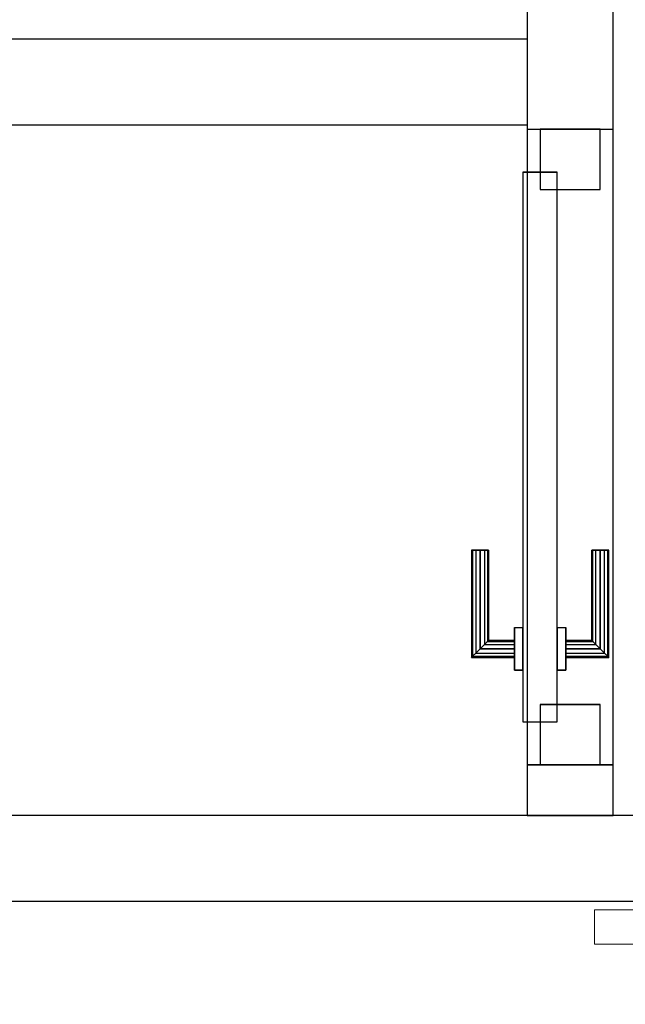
# Model space of a CAD drawing. Header units: metres. Extents: x 397.7 to 427.5, y 12.7 to 28.4.
# Tile 80 of 138: x 408.3 to 409, y 25.7 to 26.9. Entities that reach past the tile are written whole.
import ezdxf

# ---------------------------------------------------------------- set-up
doc = ezdxf.new("R2010")
doc.units = ezdxf.units.M
doc.layers.add('01_CARPINTERIA', color=5, linetype='Continuous', lineweight=25, true_color=0x0000ff)
for name, color, linetype, lineweight in [('A-GENM-____-OTLN', 7, 'Continuous', 18), ('A-WALL-____-MCUT', 7, 'Continuous', 25), ('A-WALL-____-OTLN', 7, 'Continuous', 25)]:
    doc.layers.add(name, color=color, linetype=linetype, lineweight=lineweight)

# ---------------------------------------------------------------- blocks, each defined once
blk = doc.blocks.new('Family - Evans P3-156149-06_CLI_AIGUA_P3')
at = {"layer": 'A-WALL-____-MCUT', "color": 253, "true_color": 0xaaaaaa}
for p, q in [((1.3477, 0.1), (0, 0.1)), ((0, 0.1), (0, 0)), ((1.3477, 0), (1.3477, 0.1)), ((0, 0), (1.3477, 0))]:
    blk.add_line(p, q, dxfattribs=at)
at = {"layer": 'A-WALL-____-OTLN', "color": 253, "true_color": 0xaaaaaa}
for p, q in [((1.3477, 0.1), (0, 0.1)), ((0, 0.1), (0, 0)), ((1.3477, 0), (1.3477, 0.1)), ((0, 0), (1.3477, 0))]:
    blk.add_line(p, q, dxfattribs=at)
at = {"layer": 'A-WALL-____-OTLN', "color": 253, "lineweight": 18, "true_color": 0xaaaaaa}
blk.add_line((-0.0488, 0), (1.3477, 0), dxfattribs=at)
blk = doc.blocks.new('Family - LONDR55-XX_ZZ-ARQ-CAA-M3D-Londres55-156273-06_CLI_AIGUA_P3')
at = {"layer": 'A-GENM-____-OTLN', "color": 253, "true_color": 0xaaaaaa}
for p, q in [((0.052, 0.1725), (0.05, 0.165)), ((0.052, 0.1725), (0.05, 0.165)), ((0.0575, 0.178), (0.052, 0.1725)), ((0.0575, 0.178), (0.052, 0.1725)), ((0.052, 0.11), (0.052, 0.1725)), ((0.065, 0.18), (0.0575, 0.178)), ((0.065, 0.18), (0.0575, 0.178)), ((0.0575, 0.11), (0.0575, 0.178)), ((0.0725, 0.178), (0.065, 0.18)), ((0.0725, 0.178), (0.065, 0.18)), ((0.065, 0.11), (0.065, 0.18)), ((0.078, 0.1725), (0.0725, 0.178)), ((0.078, 0.1725), (0.0725, 0.178)), ((0.0725, 0.11), (0.0725, 0.178)), ((0.08, 0.165), (0.078, 0.1725)), ((0.08, 0.165), (0.078, 0.1725)), ((0.078, 0.11), (0.078, 0.1725)), ((0.05, 0.165), (0.052, 0.1575)), ((0.05, 0.11), (0.05, 0.165)), ((0.05, 0.165), (0.052, 0.1575)), ((0.078, 0.1575), (0.08, 0.165)), ((0.078, 0.1575), (0.08, 0.165)), ((0.08, 0.165), (0.08, 0.11)), ((0.052, 0.1575), (0.0575, 0.152)), ((0.052, 0.11), (0.052, 0.1575)), ((0.052, 0.1575), (0.0575, 0.152)), ((0.0575, 0.152), (0.065, 0.15)), ((0.0575, 0.11), (0.0575, 0.152)), ((0.0575, 0.152), (0.065, 0.15)), ((0.065, 0.15), (0.0725, 0.152)), ((0.065, 0.15), (0.0725, 0.152)), ((0.065, 0.11), (0.065, 0.15)), ((0.0725, 0.152), (0.078, 0.1575)), ((0.0725, 0.152), (0.078, 0.1575)), ((0.0725, 0.11), (0.0725, 0.152)), ((0.078, 0.11), (0.078, 0.1575)), ((0.95, 0.11), (0, 0.11)), ((0, 0.11), (0, 0.07)), ((0.95, 0.11), (0, 0.11)), ((0, 0.11), (0, 0.07)), ((0.052, 0.11), (0.05, 0.11)), ((0.05, 0.11), (0.052, 0.11)), ((0.0575, 0.11), (0.052, 0.11)), ((0.052, 0.11), (0.0575, 0.11)), ((0.065, 0.11), (0.0575, 0.11)), ((0.0575, 0.11), (0.065, 0.11)), ((0.0725, 0.11), (0.065, 0.11)), ((0.065, 0.11), (0.0725, 0.11)), ((0.078, 0.11), (0.0725, 0.11)), ((0.0725, 0.11), (0.078, 0.11)), ((0.078, 0.11), (0.08, 0.11)), ((0.08, 0.11), (0.078, 0.11)), ((0.95, 0.07), (0.95, 0.11)), ((0.95, 0.11), (0.95, 0.07)), ((0, 0.07), (0.95, 0.07)), ((0, 0.07), (0.95, 0.07)), ((0.05, 0.015), (0.05, 0.07)), ((0.052, 0.07), (0.05, 0.07)), ((0.05, 0.07), (0.052, 0.07)), ((0.052, 0.0075), (0.052, 0.07)), ((0.052, 0.0225), (0.052, 0.07)), ((0.0575, 0.07), (0.052, 0.07)), ((0.052, 0.07), (0.0575, 0.07)), ((0.0575, 0.002), (0.0575, 0.07)), ((0.0575, 0.028), (0.0575, 0.07)), ((0.065, 0.07), (0.0575, 0.07)), ((0.0575, 0.07), (0.065, 0.07)), ((0.065, 0), (0.065, 0.07)), ((0.065, 0.03), (0.065, 0.07)), ((0.0725, 0.07), (0.065, 0.07)), ((0.065, 0.07), (0.0725, 0.07)), ((0.0725, 0.002), (0.0725, 0.07)), ((0.0725, 0.028), (0.0725, 0.07)), ((0.078, 0.07), (0.0725, 0.07)), ((0.0725, 0.07), (0.078, 0.07)), ((0.078, 0.0075), (0.078, 0.07)), ((0.078, 0.0225), (0.078, 0.07)), ((0.078, 0.07), (0.08, 0.07)), ((0.08, 0.07), (0.078, 0.07)), ((0.08, 0.07), (0.08, 0.015)), ((0.0575, 0.028), (0.052, 0.0225)), ((0.0575, 0.028), (0.052, 0.0225)), ((0.065, 0.03), (0.0575, 0.028)), ((0.065, 0.03), (0.0575, 0.028)), ((0.0725, 0.028), (0.065, 0.03)), ((0.0725, 0.028), (0.065, 0.03)), ((0.078, 0.0225), (0.0725, 0.028)), ((0.078, 0.0225), (0.0725, 0.028)), ((0.052, 0.0225), (0.05, 0.015)), ((0.052, 0.0225), (0.05, 0.015)), ((0.05, 0.015), (0.052, 0.0075)), ((0.05, 0.015), (0.052, 0.0075)), ((0.08, 0.015), (0.078, 0.0225)), ((0.08, 0.015), (0.078, 0.0225)), ((0.078, 0.0075), (0.08, 0.015)), ((0.078, 0.0075), (0.08, 0.015)), ((0.052, 0.0075), (0.0575, 0.002)), ((0.052, 0.0075), (0.0575, 0.002)), ((0.0575, 0.002), (0.065, 0)), ((0.0575, 0.002), (0.065, 0)), ((0.065, 0), (0.0725, 0.002)), ((0.065, 0), (0.0725, 0.002)), ((0.0725, 0.002), (0.078, 0.0075)), ((0.0725, 0.002), (0.078, 0.0075))]:
    blk.add_line(p, q, dxfattribs=at)
blk = doc.blocks.new('Family - Porta P3-156274-06_CLI_AIGUA_P3')
blk.add_blockref('Family - LONDR55-XX_ZZ-ARQ-CAA-M3D-Londres55-156273-06_CLI_AIGUA_P3', (0, 0))
blk = doc.blocks.new('Family - Evans P3-156433-06_CLI_AIGUA_P3')
at = {"layer": 'A-WALL-____-MCUT', "color": 253, "true_color": 0xaaaaaa}
for p, q in [((2.6002, 0.1), (0, 0.1)), ((0, 0), (2.6002, 0))]:
    blk.add_line(p, q, dxfattribs=at)
at = {"layer": 'A-WALL-____-OTLN', "color": 253, "true_color": 0xaaaaaa}
for p, q in [((2.6002, 0.1), (0, 0.1)), ((0, 0), (2.6002, 0))]:
    blk.add_line(p, q, dxfattribs=at)
at = {"layer": 'A-WALL-____-OTLN', "color": 253, "lineweight": 18, "true_color": 0xaaaaaa}
blk.add_line((0, 0), (2.6002, 0), dxfattribs=at)
blk = doc.blocks.new('Family - LONDR55-XX_ZZ-ARQ-CAA-M3D-Londres55-156624-06_CLI_AIGUA_P3')
at = {"layer": '01_CARPINTERIA', "color": 161, "true_color": 0xaaaaff}
for p, q in [((0.1263, 0.1487), (0.125, 0.15)), ((0.125, 0.15), (0.125, 0.1)), ((0.125, 0.15), (0.1263, 0.1487)), ((0.25, 0.15), (0.125, 0.15)), ((0.25, 0.1487), (0.25, 0.15)), ((0.25, 0.15), (0.25, 0.1487)), ((0.13, 0.145), (0.1263, 0.1487)), ((0.1263, 0.1487), (0.1263, 0.1)), ((0.1263, 0.1487), (0.1263, 0.1)), ((0.1263, 0.1487), (0.13, 0.145)), ((0.25, 0.1487), (0.1263, 0.1487)), ((0.25, 0.1487), (0.1263, 0.1487)), ((0.135, 0.14), (0.13, 0.145)), ((0.13, 0.145), (0.13, 0.1)), ((0.13, 0.145), (0.13, 0.1)), ((0.13, 0.145), (0.135, 0.14)), ((0.25, 0.145), (0.13, 0.145)), ((0.25, 0.145), (0.13, 0.145)), ((0.135, 0.1), (0.135, 0.14)), ((0.135, 0.14), (0.135, 0.1)), ((0.135, 0.14), (0.14, 0.135)), ((0.14, 0.135), (0.135, 0.14)), ((0.135, 0.14), (0.25, 0.14)), ((0.25, 0.14), (0.135, 0.14)), ((0.25, 0.145), (0.25, 0.1487)), ((0.25, 0.1487), (0.25, 0.145)), ((0.25, 0.145), (0.25, 0.14)), ((0.25, 0.14), (0.25, 0.145)), ((0.25, 0.14), (0.25, 0.135)), ((0.25, 0.135), (0.25, 0.14)), ((0.14, 0.135), (0.14, 0.1)), ((0.14, 0.135), (0.1437, 0.1313)), ((0.1437, 0.1313), (0.14, 0.135)), ((0.14, 0.135), (0.14, 0.1)), ((0.25, 0.135), (0.14, 0.135)), ((0.25, 0.135), (0.14, 0.135)), ((0.1437, 0.1313), (0.1437, 0.1)), ((0.1437, 0.1313), (0.145, 0.13)), ((0.145, 0.13), (0.1437, 0.1313)), ((0.1437, 0.1313), (0.1437, 0.1)), ((0.25, 0.1313), (0.1437, 0.1313)), ((0.25, 0.1313), (0.1437, 0.1313)), ((0.145, 0.13), (0.145, 0.1)), ((0.25, 0.13), (0.145, 0.13)), ((0.25, 0.135), (0.25, 0.1313)), ((0.25, 0.1313), (0.25, 0.135)), ((0.25, 0.1313), (0.25, 0.13)), ((0.25, 0.13), (0.25, 0.1313)), ((0.16, 0.1), (0.11, 0.1)), ((0.11, 0.1), (0.16, 0.1)), ((0.11, 0.1), (0.11, 0.09)), ((0.11, 0.09), (0.11, 0.1)), ((0.1263, 0.1), (0.125, 0.1)), ((0.125, 0.1), (0.1263, 0.1)), ((0.13, 0.1), (0.1263, 0.1)), ((0.1263, 0.1), (0.13, 0.1)), ((0.135, 0.1), (0.13, 0.1)), ((0.13, 0.1), (0.135, 0.1)), ((0.14, 0.1), (0.135, 0.1)), ((0.135, 0.1), (0.14, 0.1)), ((0.14, 0.1), (0.1437, 0.1)), ((0.1437, 0.1), (0.14, 0.1)), ((0.1437, 0.1), (0.145, 0.1)), ((0.145, 0.1), (0.1437, 0.1)), ((0.16, 0.1), (0.16, 0.09)), ((0.16, 0.1), (0.16, 0.09)), ((0.69, 0.09), (0.05, 0.09)), ((0.05, 0.09), (0.05, 0.05)), ((0.69, 0.09), (0.05, 0.09)), ((0.05, 0.09), (0.05, 0.05)), ((0.16, 0.09), (0.11, 0.09)), ((0.11, 0.09), (0.16, 0.09)), ((0.69, 0.05), (0.69, 0.09)), ((0.69, 0.09), (0.69, 0.05)), ((0.07, 0.07), (0, 0.07)), ((0, 0.07), (0, 0)), ((0.07, 0.07), (0, 0.07)), ((0, 0.07), (0, 0)), ((0.07, 0), (0.07, 0.07)), ((0.07, 0.07), (0.07, 0)), ((0.74, 0.07), (0.67, 0.07)), ((0.67, 0.07), (0.67, 0)), ((0.74, 0.07), (0.67, 0.07)), ((0.67, 0.07), (0.67, 0)), ((0.74, 0), (0.74, 0.07)), ((0.74, 0.07), (0.74, 0)), ((0.05, 0.05), (0.69, 0.05)), ((0.05, 0.05), (0.69, 0.05)), ((0.11, 0.05), (0.16, 0.05)), ((0.16, 0.05), (0.11, 0.05)), ((0.11, 0.05), (0.11, 0.04)), ((0.11, 0.04), (0.11, 0.05)), ((0.16, 0.05), (0.16, 0.04)), ((0.16, 0.05), (0.16, 0.04)), ((0.11, 0.04), (0.16, 0.04)), ((0.16, 0.04), (0.11, 0.04)), ((0.1263, 0.04), (0.125, 0.04)), ((0.125, 0.04), (0.1263, 0.04)), ((0.125, 0.04), (0.125, -0.01)), ((0.13, 0.04), (0.1263, 0.04)), ((0.1263, 0.04), (0.13, 0.04)), ((0.1263, 0.04), (0.1263, -0.0087)), ((0.1263, 0.04), (0.1263, -0.0087)), ((0.13, 0.04), (0.135, 0.04)), ((0.135, 0.04), (0.13, 0.04)), ((0.13, 0.04), (0.13, -0.005)), ((0.13, 0.04), (0.13, -0.005)), ((0.135, 0.04), (0.14, 0.04)), ((0.14, 0.04), (0.135, 0.04)), ((0.135, 0), (0.135, 0.04)), ((0.135, 0.04), (0.135, 0)), ((0.14, 0.04), (0.1437, 0.04)), ((0.1437, 0.04), (0.14, 0.04)), ((0.14, 0.04), (0.14, 0.005)), ((0.14, 0.04), (0.14, 0.005)), ((0.1437, 0.04), (0.145, 0.04)), ((0.145, 0.04), (0.1437, 0.04)), ((0.1437, 0.04), (0.1437, 0.0087)), ((0.1437, 0.04), (0.1437, 0.0087)), ((0.145, 0.04), (0.145, 0.01)), ((0, 0), (0.07, 0)), ((0, 0), (0.07, 0)), ((0.13, -0.005), (0.135, 0)), ((0.135, 0), (0.13, -0.005)), ((0.14, 0.005), (0.135, 0)), ((0.135, 0), (0.14, 0.005)), ((0.25, 0), (0.135, 0)), ((0.135, 0), (0.25, 0)), ((0.1437, 0.0087), (0.14, 0.005)), ((0.14, 0.005), (0.1437, 0.0087)), ((0.14, 0.005), (0.25, 0.005)), ((0.14, 0.005), (0.25, 0.005)), ((0.145, 0.01), (0.1437, 0.0087)), ((0.1437, 0.0087), (0.145, 0.01)), ((0.1437, 0.0087), (0.25, 0.0087)), ((0.1437, 0.0087), (0.25, 0.0087)), ((0.145, 0.01), (0.25, 0.01)), ((0.25, 0.0087), (0.25, 0.01)), ((0.25, 0.01), (0.25, 0.0087)), ((0.25, 0.005), (0.25, 0.0087)), ((0.25, 0.0087), (0.25, 0.005)), ((0.25, 0.005), (0.25, 0)), ((0.25, 0), (0.25, 0.005)), ((0.25, 0), (0.25, -0.005)), ((0.25, -0.005), (0.25, 0)), ((0.67, 0), (0.74, 0)), ((0.67, 0), (0.74, 0)), ((0.125, -0.01), (0.1263, -0.0087)), ((0.1263, -0.0087), (0.125, -0.01)), ((0.125, -0.01), (0.25, -0.01)), ((0.1263, -0.0087), (0.13, -0.005)), ((0.13, -0.005), (0.1263, -0.0087)), ((0.1263, -0.0087), (0.25, -0.0087)), ((0.1263, -0.0087), (0.25, -0.0087)), ((0.13, -0.005), (0.25, -0.005)), ((0.13, -0.005), (0.25, -0.005)), ((0.25, -0.005), (0.25, -0.0087)), ((0.25, -0.0087), (0.25, -0.005)), ((0.25, -0.0087), (0.25, -0.01)), ((0.25, -0.01), (0.25, -0.0087))]:
    blk.add_line(p, q, dxfattribs=at)
blk = doc.blocks.new('Family - Porta P3-156625-06_CLI_AIGUA_P3')
blk.add_blockref('Family - LONDR55-XX_ZZ-ARQ-CAA-M3D-Londres55-156624-06_CLI_AIGUA_P3', (0, 0))
blk = doc.blocks.new('Family - Evans P3-156775-06_CLI_AIGUA_P3')
at = {"layer": 'A-WALL-____-MCUT', "color": 253, "true_color": 0xaaaaaa}
for p, q in [((0.059, 0.1), (0, 0.1)), ((0, 0.1), (0, 0)), ((0.059, 0), (0.059, 0.1)), ((0.799, 0.1), (0.799, 0)), ((0.949, 0.1), (0.799, 0.1)), ((0, 0), (0.059, 0)), ((0.799, 0), (0.949, 0))]:
    blk.add_line(p, q, dxfattribs=at)
at = {"layer": 'A-WALL-____-OTLN', "color": 253, "true_color": 0xaaaaaa}
for p, q in [((0.949, 0.1), (0, 0.1)), ((0, 0.1), (0, 0)), ((0.799, 0.1), (0.059, 0.1)), ((0.059, 0.1), (0.059, 0)), ((0.799, 0.1), (0.799, 0)), ((0, 0), (0.949, 0)), ((0.059, 0), (0.799, 0))]:
    blk.add_line(p, q, dxfattribs=at)
at = {"layer": 'A-WALL-____-OTLN', "color": 253, "lineweight": 18, "true_color": 0xaaaaaa}
blk.add_line((0, 0), (1.72, 0), dxfattribs=at)
blk = doc.blocks.new('Family - Vano porta P3-156779-06_CLI_AIGUA_P3')
at = {"layer": 'A-GENM-____-OTLN', "color": 253, "true_color": 0xaaaaaa}
for p, q in [((408.987, 26.7284), (408.887, 26.7284)), ((408.887, 26.7284), (408.887, 25.9884)), ((408.987, 26.7284), (408.887, 26.7284)), ((408.887, 25.9884), (408.887, 26.7284)), ((408.987, 25.9884), (408.987, 26.7284)), ((408.987, 26.7284), (408.987, 25.9884)), ((408.887, 25.9884), (408.987, 25.9884)), ((408.987, 25.9884), (408.887, 25.9884))]:
    blk.add_line(p, q, dxfattribs=at)
blk = doc.blocks.new('LONDR55-XX_ZZ-ARQ-CAA-M3D-Londres55_ifc-1-06_CLI_AIGUA_P3')
at = {"layer": '01_CARPINTERIA', "color": 253, "lineweight": 18, "true_color": 0xaaaaaa, "rotation": 90}
blk.add_blockref('Family - Porta P3-156625-06_CLI_AIGUA_P3', (408.972, 25.9884), dxfattribs=at)
at = {"layer": 'A-GENM-____-OTLN', "color": 253, "lineweight": 18, "true_color": 0xaaaaaa}
blk.add_blockref('Family - Vano porta P3-156779-06_CLI_AIGUA_P3', (0, 0), dxfattribs=at)
at = {"layer": 'A-GENM-____-OTLN', "color": 253, "lineweight": 18, "true_color": 0xaaaaaa, "rotation": 180}
blk.add_blockref('Family - Porta P3-156274-06_CLI_AIGUA_P3', (409.9154, 25.8895), dxfattribs=at)
at = {"layer": 'A-WALL-____-OTLN', "color": 253, "lineweight": 18, "true_color": 0xaaaaaa, "rotation": 90}
blk.add_blockref('Family - Evans P3-156775-06_CLI_AIGUA_P3', (408.987, 25.9295), dxfattribs=at)
at = {"layer": 'A-WALL-____-OTLN', "color": 253, "lineweight": 18, "true_color": 0xaaaaaa}
for name, p in [('Family - Evans P3-156149-06_CLI_AIGUA_P3', (407.5397, 26.7335)), ('Family - Evans P3-156433-06_CLI_AIGUA_P3', (406.4152, 25.8295))]:
    blk.add_blockref(name, p, dxfattribs=at)

msp = doc.modelspace()

# ---------------------------------------------------------------- block references
at = {"lineweight": 5}
msp.add_blockref('LONDR55-XX_ZZ-ARQ-CAA-M3D-Londres55_ifc-1-06_CLI_AIGUA_P3', (0, 0), dxfattribs=at)

doc.saveas('drawing.dxf')
